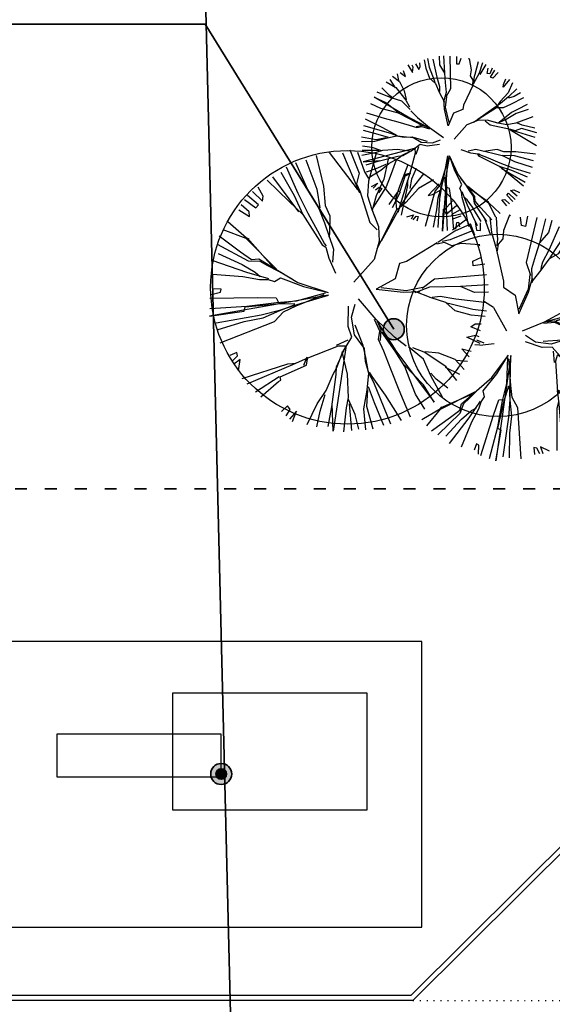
# Model space of a CAD drawing. Extents: x 4743276 to 9726129, y -4307434 to -1665362.
# Tile 31 of 121: x 4850817 to 4856163, y -2047448 to -2037564. Entities that reach past the tile are written whole.
import ezdxf

# ---------------------------------------------------------------- set-up
doc = ezdxf.new("R2010")
doc.units = 0
doc.header["$MEASUREMENT"] = 0
doc.linetypes.add('ACAD_ISO03W100', pattern=[30, 12, -18])
doc.linetypes.add('ACAD_ISO07W100', pattern=[3.5, 0.5, -3])
doc.layers.get('0').update_dxf_attribs({"linetype": 'CONTINUOUS'})
doc.layers.get('Defpoints').update_dxf_attribs({"color": 61, "linetype": 'CONTINUOUS'})
for name, color, linetype in [('-_48_-', 76, 'CONTINUOUS'), ('siete', 6, 'CONTINUOUS'), ('TENKÁ', 7, 'CONTINUOUS'), ('ZARIADENIE', 47, 'CONTINUOUS')]:
    doc.layers.add(name, color=color, linetype=linetype)

# ---------------------------------------------------------------- blocks, each defined once
blk = doc.blocks.new('St6h')
at = {"linetype": 'Continuous'}
for p, q in [((-31.9, 993.7), (36.1, 826.7)), ((-346.9, 920.9), (-266.9, 711.2)), ((-273.2, 953.9), (-221.4, 731.7)), ((-180.4, 975.2), (20, 710.4)), ((-83, 970.9), (38.3, 684.4)), ((23.1, 977.2), (72.7, 836.2)), ((156.5, 968.9), (103.2, 767.9)), ((243.7, 926.4), (212.6, 782.9)), ((301.8, 918.4), (258, 803.2)), ((-488.5, 871.4), (-404.5, 683.7)), ((-420.4, 901.7), (-333.9, 708.7)), ((384.1, 886.4), (324.5, 730.4)), ((444.1, 859.2), (410.2, 782.7)), ((-623.4, 776.9), (-465.7, 622.2)), ((-586.2, 800.4), (-467.7, 642.2)), ((-526.3, 833.9), (-430.4, 665.7)), ((36.1, 826.7), (16.1, 749.4)), ((72.7, 836.2), (101.3, 787.2)), ((212.6, 782.9), (157.2, 662.4)), ((258, 803.2), (229.7, 729.2)), ((410.2, 782.7), (399.1, 715.9)), ((495.5, 820.7), (413, 715.4)), ((568.8, 778.4), (460.3, 716.4)), ((-653.4, 660.9), (-689.7, 726.7)), ((-333.9, 708.7), (-258.4, 585.7)), ((-266.9, 711.2), (-247.4, 576.7)), ((-221.4, 731.7), (-207.8, 594.7)), ((16.1, 749.4), (41.5, 692.7)), ((20, 710.4), (39.1, 698.2)), ((103.2, 767.9), (95.8, 662.4)), ((229.7, 729.2), (134, 577.2)), ((324.5, 730.4), (295.6, 642.7)), ((413, 715.4), (347.5, 618.2)), ((460.3, 716.4), (369.6, 614.7)), ((609.5, 748.9), (530.7, 665.9)), ((561.6, 673.2), (621.5, 706.4)), ((-785.4, 636.2), (-704.4, 576.9)), ((-686.8, 598.2), (-764.7, 665.7)), ((-729.9, 694.9), (-657.8, 624.9)), ((-657.8, 624.9), (-653.4, 660.9)), ((-467.7, 642.2), (-399.2, 549.9)), ((-430.4, 665.7), (-369.3, 529.4)), ((-404.5, 683.7), (-332.8, 538.9)), ((39.1, 698.2), (112.8, 472.2)), ((95.8, 662.4), (125.2, 566.4)), ((157.2, 662.4), (127.7, 560.9)), ((295.6, 642.7), (303.5, 564.4)), ((530.7, 665.9), (561.6, 673.2)), ((-752.9, 548.4), (-809.3, 597.9)), ((-704.4, 576.9), (-686.8, 598.2)), ((-465.7, 622.2), (-369.3, 529.4)), ((-258.4, 585.7), (-213.3, 469.4)), ((-207.8, 594.7), (-174.9, 520.7)), ((125.2, 566.4), (173, 444.4)), ((347.5, 618.2), (302.2, 536.4)), ((369.6, 614.7), (309.1, 566.7)), ((704.5, 628.2), (645.8, 560.9)), ((658.6, 532.4), (733.7, 593.4)), ((-827.5, 562.7), (-751.5, 514.9)), ((-751.5, 514.9), (-752.9, 548.4)), ((-369.3, 529.4), (-231, 311.4)), ((-332.8, 538.9), (-263, 413.2)), ((-174.9, 520.7), (-177.5, 389.9)), ((127.7, 560.9), (173, 444.4)), ((302.2, 536.4), (193.3, 337.9)), ((303.5, 564.4), (221.1, 397.9)), ((645.8, 560.9), (658.6, 532.4)), ((760.1, 564.2), (700.3, 530.4)), ((700.3, 530.4), (707.3, 499.7)), ((810.2, 498.2), (703.7, 416.2)), ((707.3, 499.7), (766.7, 519.4)), ((935, 500.4), (974.5, 388.9)), ((972.5, 510.2), (984.2, 401.2)), ((1016.6, 509.4), (1025.1, 377.9)), ((1114, 525.2), (1070.6, 415.9)), ((1120, 520.4), (1114, 525.2)), ((1199, 451.7), (1192.6, 511.7)), ((1241.7, 516.7), (1227.5, 443.9)), ((1308.6, 507.4), (1233, 185.4)), ((1370.3, 497.7), (1327.8, 327.7)), ((-906.3, 479.7), (-772, 362.7)), ((-213.3, 469.4), (-148.9, 280.2)), ((112.8, 472.2), (163.6, 420.2)), ((173, 444.4), (179.6, 338.4)), ((833.7, 460.7), (720.2, 410.2)), ((865, 382.7), (834.3, 462.4)), ((866, 476.4), (877.7, 417.2)), ((905.6, 414.7), (905.2, 469.7)), ((1227.5, 443.9), (1199, 451.7)), ((1415.5, 485.9), (1391.6, 400.7)), ((1470, 442.2), (1394.2, 274.2)), ((1525.5, 437.2), (1490, 356.2)), ((-969.3, 376.7), (-815.4, 261.2)), ((-942.3, 422.7), (-777.7, 359.9)), ((-777.7, 359.9), (-556, 138.9)), ((-772, 362.7), (-755.5, 356.2)), ((-763.9, 359.2), (-583.3, 153.9)), ((-263, 413.2), (-214, 318.9)), ((-177.5, 389.9), (-181.4, 367.9)), ((221.1, 397.9), (163.2, 283.2)), ((720.2, 410.2), (599.7, 328.9)), ((709.6, 357.7), (686.7, 347.4)), ((848.3, 412.9), (709.6, 357.7)), ((877.7, 417.2), (905.6, 414.7)), ((984.2, 401.2), (1019.3, 278.2)), ((1027.5, 356.2), (1021.8, 305.9)), ((1025.1, 377.9), (1027.5, 356.2)), ((1066.2, 354.7), (1031.6, 317.9)), ((1070.6, 415.9), (1066.2, 354.7)), ((1391.6, 400.7), (1327.8, 327.7)), ((1490, 356.2), (1414.7, 237.9)), ((1555.1, 418.2), (1519.6, 337.4)), ((1579.6, 343.9), (1592.5, 377.9)), ((1632.8, 360.4), (1588.6, 311.7)), ((-983, 315.9), (-759.7, 197.4)), ((-231, 311.4), (-204, 296.4)), ((-214, 318.9), (-200.8, 304.7)), ((-204, 296.4), (-182.2, 217.4)), ((179.6, 338.4), (143.2, 206.2)), ((594.1, 326.2), (373.8, 193.4)), ((647.1, 329.7), (591, 317.9)), ((686.7, 347.4), (630.6, 335.7)), ((699, 304.9), (647.1, 329.7)), ((766.5, 321.7), (699, 304.9)), ((899.8, 313.2), (766.5, 321.7)), ((896.7, 304.9), (899.8, 313.2)), ((1031.6, 317.9), (1025.8, 268.2)), ((1327.8, 327.7), (1299.1, 236.7)), ((1519.6, 337.4), (1463, 248.7)), ((1588.6, 311.7), (1579.6, 343.9)), ((1707.1, 335.2), (1642.8, 268.2)), ((1642.8, 268.2), (1647.8, 323.4)), ((1647.8, 323.4), (1662.3, 341.4)), ((-974.5, 251.2), (-802.5, 171.7)), ((-815.4, 261.2), (-736.9, 207.9)), ((-182.2, 217.4), (-133.9, 109.7)), ((-148.9, 280.2), (-155.5, 188.4)), ((850.2, 195.7), (912.6, 223.4)), ((1019.8, 272.9), (1071.1, 52.4)), ((1299.1, 236.7), (1271, 139.9)), ((1394.2, 274.2), (1348.6, 186.9)), ((1463, 248.7), (1395.7, 208.4)), ((1414.7, 237.9), (1400.7, 214.4)), ((1703.6, 213.9), (1736.3, 266.9)), ((1766.7, 242.7), (1703.6, 213.9)), ((1790.7, 223.4), (1764.5, 159.7)), ((-1021.3, 203.2), (-771.4, 117.2)), ((-802.5, 171.7), (-710.2, 117.4)), ((-759.7, 197.4), (-676.2, 193.9)), ((-736.9, 207.9), (-683.9, 211.2)), ((-683.9, 211.2), (-404, 43.2)), ((-676.2, 193.9), (-621.9, 163.9)), ((-621.9, 163.9), (-542.8, 124.2)), ((143.2, 206.2), (-2.9, 45.4)), ((325.7, 178.9), (293.3, 68.9)), ((373.8, 193.4), (325.7, 178.9)), ((851.6, 161.9), (850.2, 195.7)), ((935.6, 172.4), (851.6, 161.9)), ((1233, 185.4), (1264.6, 95.2)), ((1341.1, 152.9), (1337.5, 136.2)), ((1395.7, 208.4), (1338, 130.7)), ((1348.6, 186.9), (1341.1, 152.9)), ((1754.2, 153.2), (1686.1, 68.9)), ((1833, 188.9), (1754.2, 153.2)), ((1853.2, 152.9), (1784.1, 79.2)), ((-1017, 102.7), (-797.9, 85.2)), ((-797.9, 85.2), (-679.2, 63.2)), ((-771.4, 117.2), (-614.7, 71.7)), ((-710.2, 117.4), (-675.3, 85.4)), ((-571, 50.2), (-528, 76.2)), ((-542.8, 124.2), (-450.4, 70.2)), ((-528, 76.2), (-363.7, 13.4)), ((949.1, 96.7), (574.5, 65.2)), ((1258.6, 100.2), (1248, -5.8)), ((1250.3, -27.6), (1277.8, 74.4)), ((1338, 130.7), (1265.1, 40.2)), ((1271, 139.9), (1275.8, 41.4)), ((1778.2, 83.9), (1651.3, -17.6)), ((1884.1, 123.2), (1778.2, 83.9)), ((-679.2, 63.2), (-617.7, 63.7)), ((-617.7, 63.7), (-571, 50.2)), ((-404, 43.2), (-187.3, -30.3)), ((-363.7, 13.4), (-195.4, -27.1)), ((293.3, 68.9), (156.5, -6.1)), ((373.1, -18.1), (193, 3.4)), ((491.2, 7.4), (373.1, -18.1)), ((538.6, 8.2), (434, -31.6)), ((574.5, 65.2), (488.1, -0.6)), ((653, 11.7), (538.6, 8.2)), ((761.7, 12.4), (653, 11.7)), ((960, 26.4), (761.7, 12.4)), ((862.7, -30.6), (761.7, 12.4)), ((1071.1, 52.4), (1070.2, 8.2)), ((1070.2, 8.2), (1153.5, -48.8)), ((1686.1, 68.9), (1650.6, -12.1)), ((1836.3, 2.2), (1789.2, -19.6)), ((1957.2, 4.2), (1806.1, -23.1)), ((1913.5, 54.7), (1836.3, 2.2)), ((-185.3, -49.6), (-1038.5, -200.1)), ((-1035.7, -69.1), (-690, -64.3)), ((-1032, -47.1), (-958.7, -27.8)), ((-954.9, -5.8), (-1010.5, -3.1)), ((-958.7, -27.8), (-954.9, -5.8)), ((-690, -64.3), (-559.3, -67.3)), ((-559.3, -67.3), (-541.5, -106.8)), ((-416.9, -126.1), (-215.8, -43.1)), ((-412.7, -90.3), (-206.8, -32.1)), ((-408.2, -115.6), (-185.3, -49.6)), ((156.5, -6.1), (350.5, -28.1)), ((350.5, -28.1), (470.3, -22.1)), ((552.1, -67.6), (428.7, -20.3)), ((656.3, -102.3), (552.1, -67.6)), ((577.3, -63.1), (557.8, -65.1)), ((616.6, -59.1), (577.3, -63.1)), ((727.2, -77.8), (616.6, -59.1)), ((963.3, -26.6), (862.7, -30.6)), ((1153.5, -48.8), (1178.8, -183.6)), ((1178.8, -183.6), (1250.3, -27.6)), ((1248, -5.8), (1180.8, -150.6)), ((1448.6, -232.1), (1969.2, -55.1)), ((1691.7, -35.3), (1588.7, -101.6)), ((1651.3, -17.6), (1602.7, -78.1)), ((1806.1, -23.1), (1691.7, -35.3)), ((1969.2, -55.1), (1845.7, -84.8)), ((-1036, -144.3), (-770.8, -127.8)), ((-788.9, -163.3), (-782.2, -132.8)), ((-782.2, -132.8), (-552.8, -111.8)), ((-770.8, -127.8), (-558, -100.8)), ((-558, -100.8), (-412.7, -90.3)), ((-552.8, -111.8), (-424.7, -109.3)), ((-532.4, -157.6), (-422.2, -115.1)), ((-526.9, -154.8), (-408.2, -115.6)), ((-507.9, -167.1), (-416.9, -126.1)), ((-44.4, -273.1), (-41, -128.6)), ((-19.4, -207.1), (7.1, -113.8)), ((158.2, -223.6), (30.8, -75.8)), ((723.6, -161.1), (656.3, -102.3)), ((695, -112.6), (664.7, -105.8)), ((849.2, -152.6), (695, -112.6)), ((935, -100.8), (727.2, -77.8)), ((997.7, -137.3), (935, -95.8)), ((938.6, -99.3), (935, -95.8)), ((997.7, -137.3), (1092.6, -303.3)), ((1579, -113.3), (1502, -165.6)), ((1845.7, -84.8), (1688.7, -162.3)), ((1993.1, -124.3), (1886, -152.1)), ((-1038.5, -200.1), (-788.9, -163.3)), ((-990.4, -246.3), (-667.5, -190.8)), ((-789.4, -238.3), (-651.8, -210.8)), ((-667.5, -190.8), (-526.9, -154.8)), ((-651.8, -210.8), (-532.4, -157.6)), ((-572.3, -236.6), (-507.9, -167.1)), ((3.1, -333.6), (-19.4, -207.1)), ((839.3, -191.3), (723.6, -161.1)), ((939.1, -201.1), (839.3, -191.3)), ((949.1, -162.6), (849.2, -152.6)), ((1502, -165.6), (1361.3, -241.6)), ((1575.6, -185.6), (1372.3, -240.1)), ((1587, -189.6), (1448.6, -232.1)), ((1699.7, -161.1), (1587, -189.6)), ((1792.8, -156.6), (1699.7, -161.1)), ((1886, -152.1), (1792.8, -156.6)), ((-981.4, -296.8), (-789.4, -238.3)), ((-960.3, -390.1), (-572.3, -236.6)), ((-17.2, -349.3), (-44.4, -273.1)), ((64, -408.6), (6.1, -263.8)), ((182.6, -307.8), (144.5, -222.8)), ((289.5, -348.8), (158.2, -223.6)), ((294.1, -435.3), (163.3, -234.8)), ((163.3, -234.8), (191.3, -296.8)), ((835.7, -274.6), (867.2, -253.8)), ((904.1, -305.6), (835.7, -274.6)), ((867.2, -253.8), (909, -255.3)), ((1361.3, -241.6), (1203.3, -307.8)), ((1438.7, -244.3), (1357, -252.8)), ((1372.3, -240.1), (1432.1, -233.8)), ((1432.1, -233.8), (1495.5, -259.8)), ((1485.2, -266.8), (1438.7, -244.3)), ((1566.8, -258.1), (1485.2, -266.8)), ((1687.2, -250.6), (1566.8, -258.1)), ((1829.3, -240.8), (1687.2, -250.6)), ((2015.1, -226.6), (1829.3, -240.8)), ((-83.2, -460.8), (-17.2, -349.3)), ((74.1, -431.3), (3.1, -333.6)), ((174.5, -366.1), (182.6, -307.8)), ((191.3, -296.8), (185.2, -374.8)), ((199, -314.1), (573, -814.8)), ((293.3, -449.1), (199, -314.1)), ((373, -413.3), (289.5, -348.8)), ((807.5, -348.8), (869.3, -334.6)), ((903, -394.6), (807.5, -348.8)), ((869.3, -334.6), (894, -344.1)), ((1299.6, -385.8), (1228.5, -338.1)), ((1833.8, -334.1), (1695.2, -376.6)), ((2016.1, -287.1), (1833.8, -334.1)), ((-349.7, -505.1), (-111.7, -412.3)), ((-58.7, -408.8), (-151.9, -1023.6)), ((-128.2, -406.1), (-42.9, -368.1)), ((-126.4, -562.1), (-58.7, -408.8)), ((-111.7, -412.3), (-64.3, -411.6)), ((82.5, -495.8), (64, -408.6)), ((212.6, -451.3), (174.5, -366.1)), ((497.1, -508.1), (389.3, -419.8)), ((899.8, -406.3), (865, -404.8)), ((931.3, -392.1), (878.7, -370.6)), ((899.8, -406.3), (1003.3, -395.3)), ((1347.8, -424.8), (1227.8, -382.1)), ((1411.5, -401.1), (1299.6, -385.8)), ((1419.2, -422.3), (1347.8, -424.8)), ((1490.8, -370.8), (1354.2, -379.8)), ((1512.6, -368.1), (1411.5, -401.1)), ((1494.5, -507.8), (1419.2, -422.3)), ((1568.8, -378.8), (1490.8, -370.8)), ((1591.7, -387.3), (1512.6, -368.1)), ((1663.7, -390.8), (1568.8, -378.8)), ((1669.2, -390.3), (1591.7, -387.3)), ((1695.2, -376.6), (1663.1, -385.6)), ((1733.8, -377.6), (1663.7, -390.8)), ((1767.5, -434.6), (1669.2, -390.3)), ((2018.2, -358.6), (1733.8, -377.6)), ((1859, -413.8), (1749.5, -420.1)), ((2011.8, -403.1), (1859, -413.8)), ((-840.8, -458.8), (-891.9, -482.1)), ((-874.2, -521.6), (-836.2, -484.3)), ((-836.2, -484.3), (-840.8, -458.8)), ((-123.8, -567.6), (-83.2, -460.8)), ((-48, -615.6), (-85.7, -455.1)), ((81.2, -523.6), (74.1, -431.3)), ((262.8, -578.8), (212.6, -451.3)), ((363.8, -560.8), (293.3, -449.1)), ((501.8, -458.1), (419.7, -426.6)), ((656.3, -559.3), (501.8, -458.1)), ((607.5, -465.3), (507.7, -455.3)), ((722.6, -509.3), (607.5, -465.3)), ((823.6, -491.6), (770.3, -433.3)), ((770.3, -433.3), (839.3, -450.3)), ((985.5, -639.3), (1105.8, -477.8)), ((1122.7, -481.8), (1016.2, -1236.6)), ((1021.1, -613.8), (1101, -484.1)), ((1117.1, -686.1), (1122.7, -481.8)), ((1436.3, -530.6), (1427.6, -449.1)), ((1446.1, -518.6), (1458.2, -478.8)), ((1457.8, -473.3), (1946.7, -718.6)), ((1567.3, -571.8), (1457.8, -473.3)), ((1864.7, -468.3), (1766.8, -429.3)), ((1872.5, -489.6), (1767.5, -434.6)), ((2014.1, -474.3), (1864.7, -468.3)), ((2002.3, -519.8), (1872.5, -489.6)), ((-817.9, -510.3), (-863.9, -544.1)), ((-829.5, -590.3), (-817.9, -510.3)), ((-804.2, -647.3), (-476.5, -541.6)), ((-766.9, -685.1), (-440.5, -545.8)), ((-530.7, -634.1), (-343.2, -550.1)), ((-476.5, -541.6), (-423.4, -538.3)), ((-423.4, -538.3), (-443.2, -540.1)), ((-440.5, -545.8), (-349.7, -505.1)), ((-340.9, -494.3), (-362.8, -552.1)), ((-343.2, -550.1), (-335.7, -505.8)), ((-128.8, -617.8), (-126.4, -562.1)), ((105.6, -608.3), (81.2, -523.6)), ((103, -602.6), (82.5, -495.8)), ((497.5, -691.8), (358.7, -549.3)), ((401.3, -659.8), (363.8, -560.8)), ((550.3, -627.3), (497.1, -508.1)), ((735.6, -660.3), (656.3, -559.3)), ((789, -581.6), (722.6, -509.3)), ((811.1, -524.6), (733.3, -518.1)), ((1094.8, -683.1), (1102, -495.1)), ((1123.6, -696.3), (1108.7, -505.3)), ((1459.1, -743.1), (1446.1, -518.6)), ((1633.6, -520.8), (1489.1, -508.6)), ((1572.8, -571.3), (1494.5, -507.8)), ((1775.5, -560.6), (1633.6, -520.8)), ((1834.1, -592.8), (1775.5, -560.6)), ((1890.3, -553.6), (1787, -564.8)), ((1984.7, -560.1), (1890.3, -553.6)), ((-707.9, -740.6), (-538.9, -630.8)), ((-526.2, -659.1), (-530.7, -634.1)), ((-200.5, -731.6), (-150.9, -614.1)), ((-161.2, -850.3), (-128.8, -617.8)), ((-150.9, -614.1), (-123.8, -567.6)), ((-41.3, -783.1), (-48, -615.6)), ((92, -730.1), (105.6, -608.3)), ((141.7, -673.8), (103, -602.6)), ((129.5, -631.6), (108.7, -600.1)), ((224.1, -766.6), (129.5, -631.6)), ((323.2, -729.1), (262.8, -578.8)), ((588.5, -651.3), (548.6, -607.6)), ((632.8, -781.1), (550.3, -627.3)), ((757, -616.6), (653.1, -567.6)), ((923.8, -734.1), (1021.1, -613.8)), ((1613.3, -588.8), (1567.3, -571.8)), ((1604.2, -606.6), (1572.8, -571.3)), ((1689.1, -679.8), (1604.2, -606.6)), ((1799.1, -679.1), (1613.3, -588.8)), ((1978.5, -604.8), (1814.7, -567.3)), ((1972.8, -655.1), (1834.1, -592.8)), ((-670.5, -778.3), (-543.2, -666.8)), ((-543.2, -666.8), (-526.2, -659.1)), ((146.5, -821.8), (101.3, -705.3)), ((262.5, -974.3), (141.7, -673.8)), ((438.8, -759.1), (401.3, -659.8)), ((573, -814.8), (497.5, -691.8)), ((672, -716.1), (588.5, -651.3)), ((768.7, -828.3), (985.5, -639.3)), ((879.8, -733.6), (950.2, -671.1)), ((1063.8, -807.3), (1094.8, -683.1)), ((1074.8, -806.1), (1107.3, -698.1)), ((1118.5, -801.3), (1112.8, -697.6)), ((1117.7, -796.1), (1117.1, -686.1)), ((1133, -783.3), (1123.6, -696.3)), ((1752.8, -761.3), (1689.1, -679.8)), ((1802, -756.1), (1712.7, -694.1)), ((1946.7, -718.6), (1781.7, -670.1)), ((1910.2, -738.6), (1799.1, -679.1)), ((-266, -828.8), (-200.5, -731.6)), ((-243.2, -880.3), (-207.4, -761.8)), ((69.5, -862.8), (92, -730.1)), ((89.8, -847.1), (97.7, -727.8)), ((339, -946.8), (224.1, -766.6)), ((403.8, -924.6), (323.2, -729.1)), ((506.7, -865.1), (438.8, -759.1)), ((618.7, -866.1), (864.1, -740.6)), ((623, -854.8), (844.1, -759.6)), ((825.1, -788.8), (879.8, -733.6)), ((934.1, -777.1), (923.8, -734.1)), ((1452.5, -733.1), (1494.7, -766.8)), ((1468.3, -830.3), (1459.1, -743.1)), ((1498.5, -750.1), (1463.3, -731.6)), ((1517.6, -929.6), (1498.5, -750.1)), ((1857.1, -860.1), (1752.8, -761.3)), ((1890.1, -807.1), (1802, -756.1)), ((-478.3, -842.1), (-521.9, -882.3)), ((-459.9, -868.3), (-478.3, -842.1)), ((-336.4, -976.6), (-266, -828.8)), ((-151.9, -1023.6), (-157.3, -828.3)), ((-55.5, -857.3), (-41.3, -783.1)), ((6.6, -904.6), (-41.9, -796.8)), ((-17.8, -1018.1), (-34.8, -828.1)), ((135.6, -1010.6), (89.8, -847.1)), ((212.1, -983.3), (146.5, -821.8)), ((757.1, -873.3), (768.7, -828.3)), ((759.5, -895.1), (785.2, -826.3)), ((785.2, -826.3), (825.1, -788.8)), ((823.5, -927.1), (904.3, -808.1)), ((893.8, -864.3), (910.3, -812.8)), ((910.3, -812.8), (934.1, -777.1)), ((997.7, -908.3), (1035.6, -799.6)), ((1028.7, -992.8), (1063.8, -807.3)), ((1030, -1004.1), (1074.8, -806.1)), ((1035.6, -799.6), (1073.7, -795.6)), ((1109.3, -923.6), (1117.7, -796.1)), ((1130.6, -916.1), (1118.5, -801.3)), ((1173.8, -856.1), (1133, -783.3)), ((1455.1, -859.3), (1466.7, -814.1)), ((1466.7, -814.1), (1462.8, -830.8)), ((1496.2, -1141.3), (1468.3, -830.3)), ((-486.9, -914.1), (-459.9, -868.3)), ((-413.2, -881.3), (-463, -937.8)), ((-441.4, -955.3), (-413.2, -881.3)), ((-267.7, -993.3), (-243.2, -880.3)), ((-186.5, -991.1), (-161.2, -850.3)), ((-73.9, -1029.3), (-55.5, -857.3)), ((32.7, -1009.1), (6.6, -904.6)), ((82.6, -1014.1), (69.5, -862.8)), ((483.6, -941.1), (618, -860.6)), ((521.5, -986.6), (618.7, -866.1)), ((599.7, -1049.8), (759.5, -895.1)), ((618, -860.6), (627.8, -848.6)), ((691.1, -924.3), (757.1, -873.3)), ((769.6, -938.1), (840.1, -875.6)), ((840.1, -875.6), (876.3, -855.3)), ((843.1, -957.6), (893.8, -864.3)), ((907.6, -1198.6), (997.7, -908.3)), ((1116.1, -1038.6), (1130.6, -916.1)), ((1196.6, -1223.1), (1173.8, -856.1)), ((1454.3, -1162.1), (1455.1, -859.3)), ((1756.6, -898.6), (1790.2, -955.3)), ((1810.8, -942.3), (1756.6, -898.6)), ((552.8, -1022.1), (691.1, -924.3)), ((655.8, -1060.6), (769.6, -938.1)), ((683.7, -1112.3), (823.5, -927.1)), ((768.7, -1136.3), (843.1, -957.6)), ((1068.3, -1208.8), (1109.3, -923.6)), ((1558.6, -1107.1), (1512.8, -935.6)), ((1540, -932.8), (1517.6, -929.6)), ((1541.7, -949.1), (1540, -932.8)), ((1600.6, -1085.6), (1541.7, -949.1)), ((1732.8, -934.1), (1706.2, -942.3)), ((1706.2, -942.3), (1727.8, -989.8)), ((1764.2, -969.3), (1732.8, -934.1)), ((970.5, -1219.3), (1028.7, -992.8)), ((1016.2, -1236.6), (1053.5, -1017.8)), ((1053.5, -1017.8), (1030, -1004.1)), ((1113.2, -1215.3), (1116.1, -1038.6)), ((876.5, -1113.6), (859.5, -1159.8)), ((894, -1123.1), (876.5, -1113.6)), ((890.1, -1189.6), (894, -1123.1)), ((1287, -1141.6), (1292.1, -1190.3)), ((1309.3, -1144.6), (1287, -1141.6)), ((1330.2, -1186.3), (1309.3, -1144.6)), ((1400, -1167.8), (1336, -1136.3)), ((1336, -1136.3), (1352.2, -1184.3))]:
    blk.add_line(p, q, dxfattribs=at)
blk = doc.blocks.new('St6d')
at = {"linetype": 'Continuous'}
for p, q in [((-131, 1275), (-123, 1149)), ((-65, 1277), (-55, 1029)), ((24, 1273), (35, 803)), ((-580, 1150), (-510, 1038)), ((-501, 1117), (-516, 1146)), ((-469, 1164), (-422, 1083)), ((-400, 1125), (-408, 1176)), ((-345, 1221), (-319, 1099)), ((-298, 1239), (-272, 1116)), ((-219, 1230), (-163, 974)), ((-123, 1149), (-55, 1029)), ((120, 1266), (118, 1161)), ((118, 1161), (160, 1163)), ((160, 1163), (187, 1245)), ((290, 1236), (300, 1241)), ((300, 1241), (328, 1076)), ((431, 1190), (380, 1010)), ((492, 1178), (444, 1030)), ((542, 1154), (454, 1011)), ((-729, 1019), (-711, 923)), ((-690, 1039), (-611, 981)), ((-611, 981), (-641, 1064)), ((-510, 1038), (-501, 1117)), ((-422, 1083), (-400, 1125)), ((-319, 1099), (-266, 959)), ((-272, 1116), (-202, 929)), ((-55, 1029), (-42, 894)), ((328, 1076), (316, 990)), ((316, 990), (354, 929)), ((444, 1030), (359, 870)), ((380, 1010), (371, 981)), ((557, 1026), (574, 1103)), ((597, 1022), (557, 1026)), ((631, 1101), (597, 1022)), ((605, 970), (670, 1072)), ((717, 1040), (641, 958)), ((-888, 907), (-752, 822)), ((-837, 940), (-762, 817)), ((-798, 984), (-699, 911)), ((-699, 911), (-629, 774)), ((-266, 959), (-184, 883)), ((-202, 929), (-190, 893)), ((-184, 883), (-127, 758)), ((-163, 974), (-125, 839)), ((-42, 894), (-31, 751)), ((357, 863), (221, 571)), ((354, 929), (347, 858)), ((371, 981), (364, 910)), ((641, 958), (605, 970)), ((880, 938), (788, 829)), ((788, 829), (792, 868)), ((792, 868), (826, 947)), ((922, 891), (859, 748)), ((-1025, 763), (-823, 681)), ((-949, 820), (-857, 725)), ((-857, 725), (-798, 682)), ((-752, 822), (-606, 644)), ((-629, 774), (-603, 651)), ((-127, 758), (-52, 611)), ((-125, 839), (-125, 790)), ((-125, 790), (-125, 766)), ((-31, 751), (-67, 616)), ((35, 803), (-35, 687)), ((859, 748), (745, 622)), ((985, 806), (865, 689)), ((1039, 747), (948, 695)), ((-1112, 595), (-971, 525)), ((-387, 286), (-1059, 684)), ((-1059, 684), (-896, 607)), ((-896, 607), (-700, 454)), ((-823, 681), (-667, 631)), ((-667, 631), (-543, 509)), ((-606, 644), (-556, 546)), ((-51, 513), (-60, 663)), ((-26, 692), (-42, 542)), ((221, 571), (210, 510)), ((752, 595), (657, 528)), ((745, 622), (694, 540)), ((865, 689), (752, 595)), ((895, 581), (790, 534)), ((948, 695), (867, 672)), ((1081, 676), (895, 581)), ((1131, 578), (994, 508)), ((-1173, 460), (-919, 386)), ((-971, 525), (-843, 492)), ((-843, 492), (-715, 458)), ((-715, 458), (-567, 386)), ((-533, 489), (-442, 394)), ((2, 274), (-51, 513)), ((-42, 542), (9, 321)), ((77, 454), (2, 274)), ((210, 510), (77, 454)), ((657, 528), (424, 366)), ((691, 533), (496, 409)), ((790, 534), (691, 533)), ((906, 463), (730, 324)), ((975, 449), (833, 364)), ((994, 508), (906, 463)), ((1149, 507), (975, 449)), ((-1192, 376), (-952, 257)), ((-919, 386), (-724, 331)), ((-724, 331), (-559, 285)), ((-567, 386), (-387, 286)), ((-559, 285), (-448, 249)), ((-550, 388), (-283, 252)), ((-442, 394), (-268, 248)), ((268, 286), (87, 83)), ((427, 349), (268, 286)), ((496, 409), (361, 321)), ((560, 355), (427, 349)), ((602, 284), (531, 340)), ((710, 314), (560, 355)), ((718, 312), (560, 355)), ((893, 222), (602, 284)), ((833, 364), (710, 314)), ((841, 288), (718, 312)), ((971, 311), (841, 288)), ((1214, 404), (971, 311)), ((1060, 283), (996, 312)), ((1242, 239), (1060, 283)), ((-1220, 213), (-1010, 154)), ((-1216, 277), (-826, 167)), ((-1010, 154), (-860, 113)), ((-952, 257), (-772, 158)), ((-826, 167), (-732, 129)), ((-772, 158), (-730, 136)), ((-364, 279), (-460, 261)), ((-448, 249), (-377, 266)), ((-377, 266), (-266, 231)), ((-283, 252), (-364, 279)), ((-268, 248), (-68, 109)), ((1248, 107), (876, 219)), ((960, 201), (886, 224)), ((910, 200), (893, 222)), ((1266, -14), (910, 200)), ((1053, 236), (960, 201)), ((1270, 174), (1053, 236)), ((-1244, 115), (-1034, 80)), ((-1241, 48), (-1052, 53)), ((-1052, 53), (-889, 98)), ((-1034, 80), (-887, 105)), ((-889, 98), (-740, 131)), ((-740, 131), (-631, 112)), ((-732, 129), (-597, 117)), ((-631, 112), (-516, 116)), ((-597, 117), (-486, 106)), ((-531, -84), (-402, 13)), ((-516, 116), (-385, 40)), ((-486, 106), (-299, 53)), ((-402, 13), (-303, -11)), ((-385, 40), (-225, 29)), ((-303, -11), (-124, 13)), ((-225, 29), (-112, 74)), ((-1239, -148), (-1028, -102)), ((-1232, -77), (-994, -73)), ((-1228, -13), (-1095, -32)), ((-470, -47), (-1221, -244)), ((-1095, -32), (-955, -78)), ((-1028, -102), (-937, -75)), ((-937, -75), (-728, -61)), ((-728, -61), (-524, -87)), ((-659, -149), (-531, -84)), ((-651, -151), (-470, -47)), ((-551, -421), (-467, -113)), ((-467, -113), (-473, -54)), ((-457, -133), (-421, -21)), ((325, -117), (184, -71)), ((398, -67), (285, -87)), ((426, -133), (325, -117)), ((642, -122), (398, -67)), ((448, -165), (426, -133)), ((455, -143), (436, -128)), ((539, -88), (512, -96)), ((701, -67), (539, -88)), ((793, -162), (642, -122)), ((797, -98), (701, -67)), ((969, -97), (797, -98)), ((1252, -132), (969, -97)), ((-1221, -244), (-978, -225)), ((-1177, -283), (-1005, -233)), ((-1031, -339), (-889, -278)), ((-1005, -233), (-720, -162)), ((-965, -360), (-852, -266)), ((-852, -266), (-713, -188)), ((-720, -162), (-651, -151)), ((-713, -188), (-659, -149)), ((-7, -156), (-80, -1237)), ((-71, -454), (6, -193)), ((-59, -442), (-7, -156)), ((-27, -444), (18, -181)), ((138, -416), (18, -156)), ((96, -369), (23, -166)), ((737, -308), (448, -165)), ((579, -191), (455, -143)), ((744, -261), (579, -191)), ((934, -331), (744, -261)), ((950, -156), (780, -150)), ((956, -240), (793, -162)), ((1221, -228), (950, -156)), ((1207, -322), (956, -240)), ((-1169, -384), (-1031, -339)), ((-1138, -467), (-965, -360)), ((-687, -663), (-607, -419)), ((-607, -419), (-554, -404)), ((-539, -409), (-607, -444)), ((-589, -539), (-551, -421)), ((196, -566), (96, -369)), ((384, -741), (138, -416)), ((866, -415), (737, -308)), ((915, -366), (737, -308)), ((890, -415), (767, -342)), ((1079, -591), (866, -415)), ((1103, -541), (890, -415)), ((1137, -462), (915, -366)), ((1178, -410), (934, -331)), ((-1098, -595), (-1010, -550)), ((-1010, -550), (-1073, -619)), ((-719, -963), (-589, -539)), ((-579, -584), (-582, -517)), ((-582, -517), (-582, -542)), ((-110, -573), (-71, -454)), ((-95, -602), (-56, -459)), ((-92, -595), (-59, -442)), ((-35, -621), (-49, -462)), ((-21, -626), (-27, -444)), ((257, -577), (177, -470)), ((-1041, -646), (-987, -606)), ((-953, -626), (-997, -685)), ((-987, -606), (-953, -626)), ((-848, -856), (-726, -683)), ((-796, -898), (-682, -673)), ((-726, -683), (-719, -661)), ((-719, -661), (-687, -663)), ((-667, -1005), (-579, -584)), ((-326, -1165), (-188, -662)), ((-188, -662), (-110, -573)), ((-145, -757), (-95, -602)), ((-118, -774), (-92, -595)), ((-31, -909), (-35, -621)), ((21, -624), (-31, -606)), ((-26, -894), (-21, -626)), ((42, -786), (21, -624)), ((169, -622), (196, -566)), ((192, -678), (169, -622)), ((199, -755), (192, -678)), ((279, -862), (201, -674)), ((317, -670), (257, -577)), ((581, -838), (277, -592)), ((579, -821), (299, -624)), ((362, -734), (317, -670)), ((841, -718), (866, -693)), ((866, -693), (960, -781)), ((895, -654), (939, -643)), ((991, -734), (895, -654)), ((939, -643), (1025, -680)), ((-161, -932), (-145, -757)), ((-144, -1183), (-118, -774)), ((82, -1216), (42, -786)), ((242, -900), (199, -755)), ((271, -786), (226, -747)), ((351, -894), (271, -786)), ((377, -837), (362, -734)), ((554, -1099), (377, -837)), ((387, -808), (384, -741)), ((464, -898), (387, -808)), ((584, -831), (574, -811)), ((681, -1034), (581, -838)), ((747, -982), (584, -831)), ((770, -785), (812, -782)), ((840, -873), (770, -785)), ((812, -782), (881, -846)), ((925, -811), (841, -718)), ((-208, -1179), (-161, -932)), ((-80, -1237), (-68, -922)), ((-68, -922), (-31, -909)), ((-11, -1226), (-26, -894)), ((294, -1170), (242, -900)), ((419, -1161), (279, -862)), ((473, -1097), (351, -894)), ((627, -1074), (464, -898)), ((-593, -1029), (-495, -1004)), ((-495, -1004), (-531, -1065)), ((-502, -1075), (-460, -1023)), ((-460, -1023), (-428, -1025)), ((-428, -1025), (-450, -1092)), ((109, -1208), (123, -1114)), ((123, -1114), (150, -1107)), ((150, -1107), (161, -1176))]:
    blk.add_line(p, q, dxfattribs=at)

msp = doc.modelspace()

# ---------------------------------------------------------------- hatches: boundary and pattern name
at = {"layer": 'TENKÁ', "lineweight": 35, "ltscale": 0.25}
h = msp.add_hatch(color=30, dxfattribs=at)
h.dxf.hatch_style = 1
h.paths.add_polyline_path([(4854676.593, -2040671.529, 1), (4854465.395, -2040671.529, 1)])
h = msp.add_hatch(color=30, dxfattribs=at)
h.dxf.hatch_style = 1
h.paths.add_polyline_path([(4852945.368, -2045135.917, 1), (4852734.171, -2045135.917, 1)])
h = msp.add_hatch(color=30, dxfattribs=at)
h.dxf.hatch_style = 1
h.paths.add_polyline_path([(4852892.569, -2045135.917, 1), (4852786.97, -2045135.917, 1)])

# ---------------------------------------------------------------- linework, layer by layer
at = {"layer": 'Defpoints', "color": 2}
for centre, radius in [((4855049.896, -2038845.078), 698.821), ((4854107.132, -2040250.941), 1373.254), ((4855615.958, -2040633.723), 915.125)]:
    msp.add_circle(centre, radius, dxfattribs=at)
at = {"layer": 'siete', "linetype": 'ACAD_ISO03W100', "lineweight": 35, "ltscale": 10}
msp.add_line((4859590.4, -2042274.048), (4844052.198, -2042274.048), dxfattribs=at)
at = {"layer": 'TENKÁ'}
for p, q in [((4854741.335, -2047359.048), (4866399.728, -2035774.048)), ((4854761.954, -2047409.048), (4866470.663, -2035774.048)), ((4854761.954, -2047409.048), (4848850.989, -2047409.048)), ((4854741.335, -2047359.048), (4848871.607, -2047359.048))]:
    msp.add_line(p, q, dxfattribs=at)
at = {"layer": 'TENKÁ', "color": 30, "lineweight": 35, "ltscale": 0.25}
for p, q in [((4852989.27, -2049841.793), (4852677.5, -2037208.5)), ((4839457.5, -2037608.5), (4852677.5, -2037608.5)), ((4854570.994, -2040671.529), (4852677.5, -2037608.5))]:
    msp.add_line(p, q, dxfattribs=at)
at = {"layer": 'TENKÁ', "linetype": 'ACAD_ISO07W100', "ltscale": 20}
msp.add_line((4854761.954, -2047409.048), (4856318.799, -2047409.048), dxfattribs=at)
at = {"layer": 'TENKÁ', "color": 30, "lineweight": 35, "ltscale": 0.25}
for centre, radius in [((4854570.994, -2040671.529), 105.599), ((4852839.77, -2045135.917), 105.599), ((4852839.77, -2045135.917), 52.799)]:
    msp.add_circle(centre, radius, dxfattribs=at)
at = {"layer": 'ZARIADENIE'}
for points in [[(4854852.005, -2046673.265), (4854852.005, -2043807), (4848786.5, -2043807), (4848786.5, -2046673.265)], [(4854304.496, -2044326.062), (4852351.516, -2044326.062), (4852351.516, -2045497.076), (4854304.496, -2045497.076)], [(4852839.77, -2044735.917), (4851189.485, -2044735.917), (4851189.485, -2045165.287), (4852839.77, -2045165.287)]]:
    msp.add_lwpolyline(points, close=True, dxfattribs=at)

# ---------------------------------------------------------------- block references
at = {"layer": '-_48_-'}
for name, p, xscale, yscale, zscale in [('St6d', (4855117.579, -2038821.456), 0.7, 0.7, 0.7), ('St6h', (4854174.76, -2040261.262), 1.4, 1.4, 1.4)]:
    msp.add_blockref(name, p, dxfattribs=dict(at, xscale=xscale, yscale=yscale, zscale=zscale))

doc.saveas('drawing.dxf')
